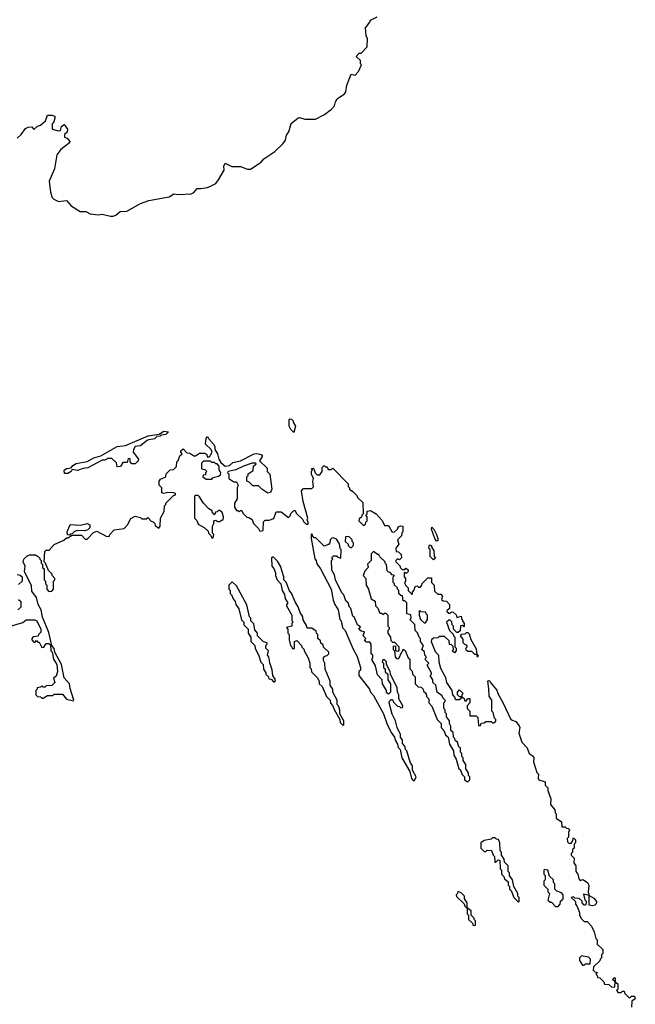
# Model space of a CAD drawing. Extents: x 1980017 to 2252640, y 74400 to 266395.
# Tile 198 of 256: x 2104992 to 2109488, y 149615 to 156804. Entities that reach past the tile are written whole.
import ezdxf

# ---------------------------------------------------------------- set-up
doc = ezdxf.new("R2010")
doc.units = 0

msp = doc.modelspace()

# ---------------------------------------------------------------- linework, layer by layer
at = {"layer": '0CON20XD'}
for points in [[(2104975, 155937.5), (2105004.1, 155965.9), (2105035, 156010), (2105055, 156020), (2105081.7, 156021.7), (2105095, 156002.5), (2105123, 156027), (2105145, 156032.5), (2105180, 156065), (2105195, 156107.5), (2105227.5, 156107.5), (2105248.3, 156098.3), (2105250, 156085), (2105238.3, 156051.7), (2105230, 156045), (2105230, 156005), (2105275, 155993.3), (2105290, 155995), (2105297.5, 156025), (2105318.3, 156038.3), (2105342.5, 156005), (2105338.3, 155981.7), (2105320, 155965), (2105320, 155945), (2105338.3, 155938.3), (2105357.5, 155915), (2105356.7, 155905), (2105293.3, 155855), (2105264.1, 155815.9), (2105246.2, 155715), (2105206.7, 155625), (2105217.5, 155545), (2105230, 155505), (2105243, 155493), (2105277, 155477), (2105335, 155483.8), (2105368.8, 155445), (2105435, 155403.8), (2105475, 155403.3), (2105506.4, 155386.4), (2105565, 155380), (2105595, 155383.3), (2105655, 155368.8), (2105675, 155370), (2105693.6, 155376.4), (2105725, 155402.5), (2105775, 155406.7), (2105875, 155462), (2105935, 155483.8), (2106085, 155511.2), (2106117, 155533), (2106155, 155526.2), (2106245, 155531.2), (2106265, 155541.2), (2106288.3, 155571.7), (2106315, 155570), (2106365, 155578.6), (2106391.7, 155591.7), (2106425, 155608.8), (2106445, 155633.3), (2106486, 155705), (2106483.3, 155735), (2106493.3, 155756.7), (2106541.7, 155731.7), (2106605, 155730.8), (2106655, 155711.2), (2106678.3, 155711.7), (2106755.8, 155764.2), (2106775, 155786.7), (2106855, 155842), (2106915, 155896.7), (2106933.3, 155925), (2106940.5, 155959.5), (2106957.5, 155985), (2106974.5, 156045.5), (2107025, 156087.5), (2107035, 156090), (2107075, 156077.5), (2107151.7, 156078.3), (2107218.3, 156111.7), (2107269.5, 156150.5), (2107290, 156175), (2107297.5, 156205), (2107310, 156225), (2107365, 156263.3), (2107375, 156277.5), (2107380, 156325), (2107413.9, 156406.1), (2107441.7, 156398.3), (2107467.5, 156425), (2107487.5, 156475), (2107480, 156485), (2107480, 156505), (2107450, 156535), (2107471.7, 156558.3), (2107485, 156560), (2107530, 156605), (2107532.5, 156665), (2107522.5, 156685), (2107517.5, 156745), (2107550, 156785), (2107555, 156800), (2107602.5, 156825)], [(2106995, 153790), (2106971.7, 153811.7), (2106960, 153835), (2106960, 153885), (2106965, 153890), (2106978.3, 153888.3), (2106990, 153875), (2106990, 153865), (2107007.5, 153835), (2106995, 153790)], [(2105345, 153490), (2105320.7, 153490.7), (2105317.5, 153515), (2105333.6, 153526.4), (2105368.3, 153531.7), (2105380.7, 153549.3), (2105405, 153562.5), (2105485, 153577.5), (2105534, 153606), (2105585, 153620), (2105705, 153686.7), (2105765.8, 153694.2), (2105930, 153765), (2106011.7, 153778.3), (2106045, 153798.8), (2106080, 153795), (2106060, 153775), (2106025, 153770), (2106017, 153763), (2105995, 153760), (2105976.4, 153743.6), (2105926.4, 153733.6), (2105875, 153693.3), (2105835, 153687.5), (2105822.5, 153665), (2105820, 153645), (2105860, 153595), (2105858.3, 153581.7), (2105835, 153560), (2105811.7, 153561.7), (2105800, 153575), (2105798.3, 153598.3), (2105785, 153600), (2105778.3, 153571.7), (2105745, 153570), (2105728.3, 153541.7), (2105705, 153540), (2105698.3, 153568.3), (2105665, 153600), (2105635, 153600), (2105615, 153586.7), (2105595, 153586.7), (2105489.3, 153530.7), (2105455, 153526.2), (2105415, 153511.2), (2105375, 153520), (2105367.5, 153505), (2105345, 153490)], [(2105158.8, 152441.2), (2105150, 152495), (2105126.2, 152535), (2105115.8, 152585.8), (2105082.3, 152632.3), (2105079.5, 152669.5), (2105027.5, 152775), (2105032.5, 152815), (2105017.5, 152845), (2105022.5, 152865), (2105043.6, 152886.4), (2105065, 152897.5), (2105107, 152897), (2105138.3, 152878.3), (2105140, 152865), (2105150, 152855), (2105150, 152835), (2105160, 152825), (2105160, 152805), (2105170, 152795), (2105170, 152715), (2105180, 152705), (2105180, 152685), (2105190, 152675), (2105190, 152645), (2105205, 152630), (2105228.3, 152631.7), (2105240, 152645), (2105240, 152705), (2105250, 152715), (2105250, 152725), (2105230, 152745), (2105230, 152755), (2105201.7, 152781.7), (2105180, 152835), (2105170, 152845), (2105175, 152920), (2105185, 152930), (2105208.3, 152931.7), (2105245, 152972.5), (2105315, 153002.5), (2105335, 153020), (2105345, 153020), (2105375, 153040), (2105445, 153040), (2105471.7, 153011.7), (2105485, 153010), (2105530.7, 153059.3), (2105555, 153070), (2105623, 153033), (2105645, 153030), (2105650, 153045), (2105681.7, 153078.3), (2105755, 153090), (2105780, 153115), (2105805, 153162.5), (2105835, 153180), (2105875, 153170), (2105885, 153160), (2105915, 153160), (2105928.3, 153168.3), (2105951.7, 153141.7), (2105968.3, 153138.3), (2105980, 153125), (2105981.7, 153111.7), (2106008.3, 153091.7), (2106017.5, 153105), (2106020, 153165), (2106047, 153213), (2106050, 153255), (2106060, 153265), (2106060, 153275), (2106115, 153330), (2106130, 153335), (2106130, 153345), (2106115, 153350), (2106075, 153352.5), (2106045, 153343.3), (2106030, 153350), (2106030, 153385), (2106010, 153405), (2106010, 153435), (2106021.7, 153448.3), (2106060, 153465), (2106061.7, 153488.3), (2106091.7, 153518.3), (2106115, 153520), (2106138.3, 153541.7), (2106140, 153575), (2106150, 153585), (2106161.7, 153618.3), (2106180, 153635), (2106170, 153645), (2106170, 153655), (2106185, 153670), (2106211.7, 153641.7), (2106235, 153640), (2106265, 153620), (2106275, 153620), (2106305, 153640), (2106345, 153640), (2106358.3, 153628.3), (2106361.7, 153611.7), (2106378.3, 153611.7), (2106397.5, 153645), (2106390, 153665), (2106350, 153705), (2106353, 153747), (2106365, 153760), (2106370, 153745), (2106407.5, 153705), (2106416.4, 153686.4), (2106417.5, 153665), (2106437.5, 153635), (2106447.5, 153595), (2106461.7, 153571.7), (2106493.6, 153543.6), (2106525, 153550), (2106548.3, 153571.7), (2106605, 153584), (2106705, 153634), (2106725, 153636.7), (2106755, 153630), (2106762.5, 153625), (2106763.3, 153615), (2106742.5, 153582.5), (2106798.3, 153528.3), (2106800, 153505), (2106820, 153485), (2106832.5, 153375), (2106825, 153352.5), (2106805, 153347.5), (2106760, 153375), (2106735, 153400), (2106695, 153400), (2106668.3, 153428.3), (2106650, 153435), (2106650, 153465), (2106660, 153475), (2106661.7, 153488.3), (2106698.3, 153511.7), (2106700, 153545), (2106718.3, 153561.7), (2106717, 153567), (2106690, 153565), (2106627.5, 153545), (2106571.7, 153518.3), (2106513.8, 153506.2), (2106510, 153495), (2106520, 153485), (2106520, 153455), (2106555, 153430), (2106575, 153430), (2106587.5, 153405), (2106580, 153385), (2106580, 153305), (2106560, 153275), (2106560, 153245), (2106575, 153220), (2106585, 153220), (2106595, 153210), (2106605, 153220), (2106615, 153220), (2106621.7, 153201.7), (2106651.7, 153171.7), (2106665, 153170), (2106690, 153155), (2106700, 153125), (2106735, 153090), (2106745, 153070), (2106770, 153075), (2106771.7, 153138.3), (2106785, 153150), (2106815, 153150), (2106848.3, 153161.7), (2106865, 153210), (2106901.7, 153211.7), (2106955, 153170), (2106968.3, 153181.7), (2106971.7, 153198.3), (2106995, 153220), (2107005, 153220), (2107011.7, 153201.7), (2107060, 153155), (2107065, 153140), (2107085, 153120), (2107098.3, 153121.7), (2107100, 153135), (2107092.5, 153152.5), (2107097.5, 153165), (2107062.5, 153285), (2107050, 153365), (2107065, 153380), (2107125, 153380), (2107137, 153393), (2107132.5, 153435), (2107137.5, 153455), (2107122.5, 153485), (2107123.3, 153506.7), (2107130, 153515), (2107122.5, 153527.5), (2107135, 153530), (2107140, 153525), (2107150, 153495), (2107165, 153480), (2107185, 153480), (2107200, 153505), (2107200, 153535), (2107215, 153550), (2107225, 153540), (2107238.3, 153538.3), (2107245, 153520), (2107265, 153520), (2107278.3, 153528.3), (2107390, 153415), (2107390, 153395), (2107400, 153385), (2107400, 153375), (2107425, 153360), (2107455, 153330), (2107460, 153315), (2107498.3, 153278.3), (2107500, 153195), (2107490, 153185), (2107488.3, 153171.7), (2107471.7, 153158.3), (2107470, 153145), (2107501.7, 153111.7), (2107518.3, 153121.7), (2107520, 153135), (2107530, 153145), (2107530, 153175), (2107520, 153185), (2107530, 153195), (2107530, 153215), (2107555, 153220), (2107596.4, 153196.4), (2107638.3, 153148.3), (2107655, 153110), (2107685, 153110), (2107713, 153063), (2107730, 153065), (2107750, 153085), (2107755, 153100), (2107775, 153107.5), (2107790, 153105), (2107790, 153065), (2107783, 153057), (2107780, 153035), (2107750, 153005), (2107760, 152975), (2107740, 152945), (2107741.7, 152921.7), (2107758.3, 152918.3), (2107778.3, 152898.3), (2107780, 152875), (2107765, 152860), (2107751.7, 152868.3), (2107740, 152855), (2107740, 152845), (2107770, 152815), (2107770, 152805), (2107785, 152790), (2107805, 152790), (2107811.7, 152798.3), (2107828.3, 152788.3), (2107830, 152775), (2107815, 152760), (2107805, 152770), (2107800, 152765), (2107800, 152735), (2107810, 152725), (2107810, 152705), (2107802.5, 152695), (2107810, 152675), (2107830, 152655), (2107830, 152635), (2107855, 152610), (2107860, 152610), (2107860, 152625), (2107870, 152635), (2107881.7, 152668.3), (2107895, 152670), (2107905, 152660), (2107918.3, 152661.7), (2107930, 152675), (2107931.7, 152688.3), (2107971.7, 152728.3), (2107998.3, 152728.3), (2108000, 152695), (2108020, 152675), (2108021.7, 152631.7), (2108045, 152610), (2108068.3, 152608.3), (2108080, 152595), (2108071.7, 152571.7), (2108085, 152560), (2108108.3, 152558.3), (2108130, 152535), (2108130, 152505), (2108111.7, 152488.3), (2108111.7, 152481.7), (2108125, 152470), (2108135, 152470), (2108145, 152480), (2108158.3, 152478.3), (2108178.3, 152458.3), (2108185, 152440), (2108215, 152450), (2108220, 152425), (2108237.5, 152395), (2108238.3, 152371.7), (2108225, 152380), (2108211.7, 152378.3), (2108208.3, 152341.7), (2108195, 152330), (2108185, 152330), (2108160, 152355), (2108160, 152375), (2108150, 152385), (2108148.3, 152408.3), (2108135, 152420), (2108125, 152420), (2108110, 152405), (2108130, 152345), (2108158.3, 152318.3), (2108160, 152305), (2108170, 152295), (2108170, 152225), (2108180, 152215), (2108180, 152195), (2108168.3, 152181.7), (2108150, 152195), (2108160, 152205), (2108158.3, 152228.3), (2108145, 152240), (2108131.7, 152241.7), (2108128.3, 152268.3), (2108095, 152300), (2108055, 152300), (2108045, 152290), (2108015, 152287.5), (2108000, 152275), (2107997.5, 152265), (2108025, 152190), (2108050, 152165), (2108052.5, 152115), (2108065, 152070), (2108101.7, 152001.7), (2108110, 151965), (2108147, 151907), (2108152.5, 151875), (2108170, 151855), (2108170, 151845), (2108175, 151840), (2108205, 151840), (2108218.3, 151851.7), (2108220, 151860), (2108205, 151860), (2108190, 151875), (2108190, 151895), (2108205, 151910), (2108230, 151885), (2108220, 151875), (2108220, 151860), (2108238.3, 151848.3), (2108241.7, 151831.7), (2108255, 151830), (2108261.7, 151848.3), (2108278.3, 151848.3), (2108280, 151815), (2108260, 151795), (2108260, 151775), (2108280, 151755), (2108280, 151720), (2108325, 151720), (2108338.3, 151708.3), (2108341.7, 151651.7), (2108358.3, 151651.7), (2108361.7, 151668.3), (2108385, 151670), (2108395, 151680), (2108435, 151680), (2108445, 151670), (2108455, 151670), (2108468.3, 151681.7), (2108470, 151695), (2108460, 151705), (2108450, 151745), (2108440, 151755), (2108440, 151835), (2108420, 151865), (2108418.3, 151918.3), (2108410, 151975), (2108415, 151980), (2108425, 151977.5), (2108427.5, 151967.5), (2108477.5, 151907.5), (2108483.3, 151885), (2108523.6, 151813.6), (2108575, 151700), (2108588.3, 151688.3), (2108615, 151680), (2108638.3, 151648.3), (2108643.3, 151635), (2108637.5, 151595), (2108659.3, 151529.3), (2108697.3, 151487.3), (2108712.5, 151445), (2108735, 151432.5), (2108747, 151417), (2108743.3, 151385), (2108768.3, 151308.3), (2108780, 151295), (2108777.5, 151265), (2108783, 151253), (2108828.3, 151238.3), (2108830, 151215), (2108850, 151195), (2108850, 151175), (2108870, 151115), (2108867.5, 151075), (2108900, 151035), (2108903, 151013), (2108910, 151005), (2108910, 150975), (2108948.3, 150948.3), (2108951.7, 150911.7), (2108975, 150910), (2108985, 150900), (2108998.3, 150898.3), (2109010, 150885), (2109000, 150875), (2109000, 150835), (2108990, 150825), (2108991.7, 150801.7), (2109005, 150790), (2109018.3, 150791.7), (2109030, 150805), (2109035, 150830), (2109050, 150815), (2109050, 150795), (2109040, 150785), (2109040, 150755), (2109030, 150745), (2109030, 150725), (2109020, 150715), (2109020, 150705), (2109041.7, 150681.7), (2109038.3, 150648.3), (2109052.5, 150625), (2109053.3, 150585), (2109067.5, 150565), (2109075, 150530), (2109085, 150520), (2109105, 150526.7), (2109138.8, 150505), (2109148, 150485), (2109143.6, 150433.6), (2109150, 150410), (2109185, 150390), (2109203.8, 150365), (2109201.7, 150348.3), (2109191.2, 150338.8), (2109174, 150334), (2109150, 150340), (2109150, 150410), (2109141.7, 150411.7)], [(2106395, 153450), (2106405, 153460), (2106445, 153470), (2106458.3, 153481.7), (2106460, 153495), (2106448.3, 153518.3), (2106450, 153545), (2106435, 153560), (2106425, 153560), (2106415, 153570), (2106395, 153570), (2106385, 153580), (2106335, 153580), (2106320, 153565), (2106320, 153525), (2106345, 153520), (2106360, 153505), (2106350, 153495), (2106348.3, 153481.7), (2106331.7, 153478.3), (2106330, 153465), (2106355, 153450), (2106395, 153450)], [(2106405, 153020), (2106410, 153045), (2106400, 153055), (2106400, 153105), (2106410, 153125), (2106410, 153145), (2106425, 153150), (2106435, 153140), (2106455, 153140), (2106465, 153150), (2106478.3, 153151.7), (2106480, 153175), (2106470, 153205), (2106455, 153220), (2106445, 153220), (2106435, 153210), (2106421.7, 153208.3), (2106418.3, 153191.7), (2106411.7, 153191.7), (2106400, 153205), (2106398.3, 153218.3), (2106373.6, 153233.6), (2106333.6, 153273.6), (2106305, 153320), (2106295, 153330), (2106275, 153330), (2106270, 153325), (2106270, 153165), (2106287, 153147), (2106295, 153120), (2106340, 153095), (2106368.3, 153068.3), (2106370, 153055), (2106388.3, 153038.3), (2106395, 153020), (2106405, 153020)], [(2105355, 153040), (2105341.7, 153041.7), (2105340, 153065), (2105361.7, 153118.3), (2105433.9, 153113.9), (2105485, 153126), (2105504, 153115), (2105505.8, 153094.2), (2105491.2, 153078.8), (2105465, 153071.2), (2105415, 153073.3), (2105393.9, 153066.1), (2105375, 153050), (2105361.7, 153048.3), (2105355, 153040)], [(2107875, 151250), (2107887, 151277), (2107860, 151325), (2107860, 151355), (2107843, 151383), (2107820, 151465), (2107810, 151475), (2107805, 151500), (2107788.3, 151518.3), (2107787.5, 151545), (2107773, 151563), (2107772.5, 151585), (2107747.5, 151635), (2107737.5, 151685), (2107713, 151733), (2107690, 151815), (2107691.7, 151828.3), (2107705, 151840), (2107715, 151840), (2107721.7, 151821.7), (2107751.7, 151791.7), (2107765, 151790), (2107775, 151780), (2107788.3, 151781.7), (2107790, 151795), (2107760, 151845), (2107760, 151875), (2107750, 151895), (2107747.5, 151925), (2107700, 152025), (2107697.5, 152045), (2107670, 152095), (2107670, 152115), (2107655, 152130), (2107645, 152130), (2107640, 152115), (2107650, 152105), (2107650, 152075), (2107660, 152065), (2107661.7, 152041.7), (2107680, 152025), (2107680, 151985), (2107700, 151955), (2107700, 151895), (2107685, 151880), (2107671.7, 151891.7), (2107670, 151905), (2107642.5, 151955), (2107640, 151985), (2107605, 152020), (2107590, 152085), (2107563, 152133), (2107570, 152145), (2107570, 152165), (2107560, 152175), (2107560, 152245), (2107548.3, 152258.3), (2107525, 152260), (2107510, 152275), (2107520, 152285), (2107500, 152305), (2107510, 152335), (2107485, 152340), (2107470, 152355), (2107480, 152370), (2107460, 152385), (2107438.3, 152438.3), (2107425, 152450), (2107410, 152505), (2107400, 152515), (2107390, 152545), (2107375, 152560), (2107360, 152605), (2107345, 152620), (2107297.5, 152715), (2107291.7, 152751.7), (2107272.5, 152785), (2107270, 152855), (2107280, 152865), (2107270, 152875), (2107285, 152890), (2107305, 152890), (2107311.7, 152881.7), (2107338.3, 152871.7), (2107340, 152935), (2107333, 152943), (2107327, 152977), (2107305, 153010), (2107285, 153020), (2107271.7, 153018.3), (2107260, 153005), (2107257, 152983), (2107248.3, 152971.7), (2107215, 152960), (2107155, 153020), (2107141.7, 153021.7), (2107130, 153035), (2107130, 153045), (2107121.7, 153048.3), (2107120, 153015), (2107148.3, 152868.3), (2107157.5, 152855), (2107161.7, 152831.7), (2107190, 152795), (2107267.5, 152645), (2107282.5, 152565), (2107293, 152533), (2107317.5, 152495), (2107330, 152425), (2107340, 152415), (2107350, 152365), (2107370, 152345), (2107428.3, 152208.3), (2107457.5, 152155), (2107480, 152075), (2107480, 152055), (2107470, 152045), (2107470, 152015), (2107546.1, 151916.1), (2107553, 151893), (2107575, 151870), (2107650, 151735), (2107672.5, 151665), (2107705, 151600), (2107730, 151565), (2107733, 151543), (2107750, 151515), (2107755, 151490), (2107770, 151475), (2107782.5, 151415), (2107840, 151315), (2107853, 151263), (2107865, 151250), (2107875, 151250)], [(2108035, 152997.5), (2108022.5, 153015), (2108000, 153085), (2108002.5, 153097.5), (2108016.7, 153085), (2108036.7, 153045), (2108046.7, 153015), (2108045, 153000), (2108035, 152997.5)], [(2107415, 152950), (2107430, 152965), (2107430, 152985), (2107420, 152995), (2107420, 153005), (2107395, 153030), (2107371.7, 153028.3), (2107370, 152995), (2107390, 152975), (2107390, 152965), (2107405, 152950), (2107415, 152950)], [(2108265, 151240), (2108280, 151255), (2108280, 151275), (2108270, 151285), (2108270, 151305), (2108250, 151335), (2108250, 151365), (2108230, 151395), (2108230, 151415), (2108220, 151425), (2108220, 151445), (2108210, 151455), (2108210, 151485), (2108200, 151495), (2108188.3, 151528.3), (2108171.7, 151541.7), (2108170, 151555), (2108160, 151565), (2108158.3, 151598.3), (2108140, 151615), (2108140, 151645), (2108130, 151665), (2108130, 151685), (2108110, 151715), (2108110, 151735), (2108100, 151745), (2108100, 151765), (2108090, 151775), (2108090, 151815), (2108100, 151825), (2108100, 151835), (2108081.7, 151851.7), (2108078.3, 151868.3), (2108040, 151895), (2108030, 151945), (2108010, 151965), (2108010, 151985), (2107990, 152015), (2108000, 152025), (2108000, 152035), (2107970, 152085), (2107970, 152095), (2107980, 152105), (2107950, 152135), (2107960, 152145), (2107960, 152155), (2107950, 152165), (2107948.3, 152188.3), (2107930, 152205), (2107940, 152235), (2107920, 152265), (2107920, 152285), (2107910, 152295), (2107898.3, 152328.3), (2107880, 152345), (2107878.3, 152388.3), (2107840, 152425), (2107850, 152435), (2107848.3, 152458.3), (2107820, 152465), (2107820, 152545), (2107805, 152560), (2107791.7, 152561.7), (2107788.3, 152598.3), (2107775, 152600), (2107761.7, 152611.7), (2107760, 152635), (2107750, 152645), (2107750, 152655), (2107730, 152675), (2107730, 152685), (2107720, 152695), (2107720, 152735), (2107730, 152745), (2107711.7, 152751.7), (2107698.3, 152768.3), (2107685, 152770), (2107675, 152780), (2107670, 152825), (2107660, 152835), (2107660, 152845), (2107621.7, 152881.7), (2107615, 152900), (2107605, 152900), (2107575, 152920), (2107560, 152905), (2107560, 152855), (2107531.7, 152828.3), (2107537, 152803), (2107511.7, 152778.3), (2107500, 152745), (2107520, 152725), (2107522.5, 152675), (2107540, 152645), (2107560, 152575), (2107588.3, 152558.3), (2107590, 152525), (2107608.3, 152508.3), (2107621.7, 152471.7), (2107635, 152470), (2107645, 152460), (2107655, 152470), (2107665, 152470), (2107680, 152455), (2107680, 152375), (2107690, 152365), (2107690, 152355), (2107680, 152345), (2107680, 152325), (2107700, 152295), (2107701.7, 152271.7), (2107715, 152260), (2107728.3, 152258.3), (2107760, 152225), (2107760, 152195), (2107755, 152190), (2107740, 152195), (2107738.3, 152228.3), (2107725, 152230), (2107720, 152225), (2107720, 152205), (2107730, 152195), (2107733, 152153), (2107745, 152140), (2107760, 152140), (2107781.7, 152188.3), (2107790, 152195), (2107791.7, 152208.3), (2107808.3, 152198.3), (2107830, 152145), (2107840, 152135), (2107840, 152065), (2107858.3, 152048.3), (2107860, 152025), (2107880, 152005), (2107880, 151955), (2107901.7, 151931.7), (2107925, 151930), (2107937.5, 151915), (2107941.7, 151901.7), (2107960, 151885), (2107961.7, 151861.7), (2107980, 151845), (2107980, 151815), (2108001.7, 151791.7), (2108040, 151695), (2108070, 151665), (2108070, 151635), (2108090, 151615), (2108101.7, 151581.7), (2108120, 151565), (2108130, 151515), (2108160, 151465), (2108163, 151433), (2108180, 151405), (2108200, 151335), (2108208.3, 151328.3), (2108223, 151293), (2108240, 151275), (2108240, 151255), (2108265, 151240)], [(2108015, 152860), (2107990, 152885), (2107990, 152935), (2107980, 152945), (2107985, 152970), (2108000, 152965), (2108000, 152955), (2108017.5, 152925), (2108020, 152885), (2108027.5, 152872.5), (2108015, 152860)], [(2107355, 151650), (2107360, 151655), (2107360, 151685), (2107330, 151735), (2107330, 151765), (2107320, 151795), (2107310, 151805), (2107310, 151835), (2107280, 151895), (2107280, 151915), (2107260, 151945), (2107260, 151975), (2107223, 152063), (2107220, 152105), (2107210, 152125), (2107211.7, 152148.3), (2107225, 152160), (2107238.3, 152161.7), (2107250, 152175), (2107250, 152185), (2107211.7, 152221.7), (2107208.3, 152238.3), (2107191.7, 152251.7), (2107188.3, 152268.3), (2107170, 152285), (2107170, 152315), (2107160, 152325), (2107158.3, 152338.3), (2107125, 152360), (2107095, 152360), (2107090, 152365), (2107090, 152375), (2107063, 152423), (2107060, 152445), (2107040, 152475), (2107027, 152517), (2107003.3, 152553.3), (2106977, 152617), (2106963, 152633), (2106937, 152697), (2106920, 152715), (2106920, 152735), (2106897.5, 152815), (2106875, 152850), (2106845, 152880), (2106835, 152880), (2106830, 152875), (2106833, 152813), (2106847, 152797), (2106860, 152765), (2106860, 152745), (2106873, 152713), (2106900, 152685), (2106910, 152635), (2106927, 152607), (2106930, 152575), (2106950, 152545), (2106940, 152535), (2106940, 152525), (2106980, 152455), (2106980, 152415), (2106990, 152405), (2106980, 152395), (2106980, 152375), (2106940, 152365), (2106950, 152355), (2106950, 152325), (2106960, 152315), (2106960, 152275), (2106970, 152235), (2106980, 152225), (2106981.7, 152211.7), (2106998.3, 152211.7), (2107000, 152265), (2107015, 152270), (2107050, 152235), (2107051.7, 152221.7), (2107070, 152205), (2107070, 152195), (2107100, 152145), (2107110, 152105), (2107110, 152075), (2107120, 152065), (2107123, 152043), (2107165, 152000), (2107180, 151975), (2107180, 151955), (2107200, 151935), (2107233, 151863), (2107260, 151835), (2107263, 151813), (2107280, 151795), (2107288.3, 151768.3), (2107330, 151695), (2107333, 151673), (2107355, 151650)], [(2104975, 152753.3), (2104997, 152747), (2105010, 152735), (2105010, 152705), (2104985, 152680)], [(2106855, 151970), (2106860, 151985), (2106840, 152015), (2106837, 152057), (2106818.3, 152108.3), (2106811.7, 152151.7), (2106802.5, 152165), (2106810, 152195), (2106790, 152215), (2106790, 152235), (2106800, 152245), (2106800, 152255), (2106771.7, 152261.7), (2106730, 152305), (2106730, 152325), (2106708.3, 152348.3), (2106701.7, 152391.7), (2106680, 152415), (2106680, 152435), (2106670, 152445), (2106651.7, 152531.7), (2106575, 152670), (2106545, 152700), (2106520, 152675), (2106520, 152645), (2106530, 152635), (2106530, 152615), (2106540, 152605), (2106550, 152575), (2106567, 152557), (2106570, 152535), (2106591.7, 152501.7), (2106613, 152423), (2106630, 152405), (2106630, 152385), (2106660, 152355), (2106660, 152325), (2106680, 152295), (2106680, 152265), (2106710, 152235), (2106713, 152213), (2106737, 152167), (2106753, 152113), (2106770, 152095), (2106773, 152063), (2106790, 152035), (2106790, 152025), (2106810, 152005), (2106811.7, 151991.7), (2106828.3, 151988.3), (2106845, 151970), (2106855, 151970)], [(2104985, 152570), (2105000, 152555), (2105000, 152515), (2104980, 152495)], [(2107955, 152400), (2107970, 152425), (2107970, 152455), (2107960, 152465), (2107958.3, 152478.3), (2107925, 152480), (2107915, 152490), (2107910, 152485), (2107910, 152455), (2107920, 152425), (2107945, 152400), (2107955, 152400)], [(2104908.3, 152371.7), (2105015, 152403.3), (2105038.8, 152421.2), (2105103, 152423), (2105117.5, 152415), (2105147.5, 152355), (2105147, 152333), (2105130, 152315), (2105128.3, 152301.7), (2105091.7, 152298.3), (2105080, 152285), (2105080, 152275), (2105095, 152260), (2105105, 152260), (2105115, 152270), (2105125, 152260), (2105135, 152260), (2105155, 152220), (2105168.3, 152221.7), (2105185, 152250), (2105205, 152250), (2105218.3, 152238.3), (2105220, 152195), (2105230, 152185), (2105240, 152135), (2105262.5, 152095), (2105267.5, 152045), (2105258.3, 152011.7), (2105240, 151995), (2105250, 151965), (2105228.3, 151941.7), (2105185, 151940), (2105175, 151930), (2105165, 151930), (2105155, 151940), (2105145, 151930), (2105120, 151925), (2105120, 151915), (2105110, 151905), (2105110, 151875), (2105121.7, 151861.7), (2105145, 151860), (2105155, 151850), (2105165, 151850), (2105195, 151870), (2105235, 151870), (2105245, 151880), (2105305, 151880), (2105335, 151842.5), (2105385, 151830), (2105386.7, 151835), (2105360.7, 151920.7), (2105356.7, 151955), (2105317.5, 151997.5), (2105298, 152095), (2105250, 152185), (2105245, 152212.5), (2105227.5, 152235), (2105205, 152330), (2105158.8, 152441.2)], [(2108335, 152150), (2108330, 152170), (2108315, 152170), (2108295, 152190), (2108265, 152190), (2108251.7, 152201.7), (2108250, 152215), (2108260, 152225), (2108260, 152235), (2108241.7, 152241.7), (2108230, 152255), (2108231.7, 152281.7), (2108210, 152305), (2108221.7, 152318.3), (2108245, 152320), (2108255, 152330), (2108265, 152330), (2108275, 152320), (2108287.5, 152277.5), (2108325, 152210), (2108330, 152170), (2108340, 152165), (2108335, 152150)], [(2108635, 150360), (2108640, 150365), (2108640, 150395), (2108630, 150405), (2108630, 150425), (2108600, 150475), (2108590, 150525), (2108570, 150555), (2108570, 150575), (2108560, 150585), (2108560, 150625), (2108531.7, 150651.7), (2108530, 150675), (2108510, 150705), (2108510, 150725), (2108500, 150735), (2108497.5, 150795), (2108488.3, 150818.3), (2108475, 150820), (2108465, 150830), (2108445, 150830), (2108435, 150820), (2108385, 150810), (2108360, 150795), (2108360, 150755), (2108385, 150730), (2108395, 150730), (2108405, 150740), (2108438.3, 150738.3), (2108450, 150705), (2108460, 150695), (2108461.7, 150651.7), (2108468.3, 150651.7), (2108485, 150670), (2108498.3, 150668.3), (2108500, 150605), (2108510, 150595), (2108510, 150565), (2108528.3, 150548.3), (2108531.7, 150531.7), (2108558.3, 150508.3), (2108560, 150485), (2108570, 150475), (2108570, 150455), (2108580, 150445), (2108600, 150395), (2108635, 150360)], [(2108925, 150330), (2108940, 150345), (2108941.7, 150368.3), (2108960, 150385), (2108960, 150415), (2108948.3, 150428.3), (2108915, 150440), (2108900, 150455), (2108900, 150495), (2108890, 150505), (2108890, 150525), (2108861.7, 150551.7), (2108850, 150595), (2108825, 150600), (2108820, 150595), (2108820, 150565), (2108830, 150555), (2108830, 150525), (2108820, 150515), (2108820, 150485), (2108850, 150455), (2108850, 150435), (2108860, 150425), (2108850, 150375), (2108865, 150360), (2108875, 150360), (2108905, 150330), (2108925, 150330)], [(2108260, 150320), (2108260, 150355), (2108240, 150385), (2108240, 150405), (2108215, 150430), (2108191.7, 150438.3), (2108190, 150425), (2108180, 150415), (2108181.7, 150401.7), (2108238.3, 150348.3), (2108241.7, 150331.7), (2108255, 150320), (2108260, 150320)], [(2109141.7, 150411.7), (2109110, 150420), (2109118.3, 150378.3), (2109130, 150365), (2109125, 150340), (2109115, 150340), (2109100, 150355), (2109098.3, 150368.3), (2109078.3, 150388.3), (2109045, 150390), (2109035, 150400), (2109020, 150395), (2109050, 150365), (2109050, 150345), (2109060, 150335), (2109080, 150285), (2109080, 150265), (2109095, 150240), (2109115, 150220), (2109135, 150220), (2109167.5, 150185), (2109187.5, 150145), (2109200, 150095), (2109210, 150085), (2109210, 150055), (2109250, 150015), (2109250, 149985), (2109240, 149975), (2109240, 149955), (2109230, 149945), (2109228.3, 149931.7), (2109181.7, 149888.3), (2109180, 149865), (2109191.7, 149851.7), (2109208.3, 149848.3), (2109200, 149835), (2109210, 149825), (2109211.7, 149811.7), (2109228.3, 149808.3), (2109258.3, 149778.3), (2109261.7, 149761.7), (2109295, 149760), (2109315, 149740), (2109338.3, 149741.7), (2109340, 149780), (2109320, 149795), (2109335, 149810), (2109340, 149805), (2109340, 149780), (2109360, 149765), (2109360, 149725), (2109350, 149715), (2109361.7, 149701.7), (2109385, 149700), (2109395, 149710), (2109405, 149710), (2109410, 149695), (2109445, 149660), (2109460, 149675), (2109482.5, 149675), (2109487.5, 149655), (2109461.7, 149638.3), (2109460, 149595)], [(2108315, 150190), (2108320, 150195), (2108320, 150225), (2108310, 150235), (2108310, 150245), (2108290, 150265), (2108288.3, 150298.3), (2108260, 150320), (2108260, 150275), (2108270, 150265), (2108270, 150235), (2108298.3, 150208.3), (2108301.7, 150191.7), (2108315, 150190)], [(2109115, 149900), (2109125, 149910), (2109158.3, 149911.7), (2109160, 149945), (2109145, 149960), (2109095, 149970), (2109080, 149955), (2109080, 149935), (2109101.7, 149901.7), (2109115, 149900)]]:
    msp.add_lwpolyline(points, dxfattribs=at)

doc.saveas('drawing.dxf')
